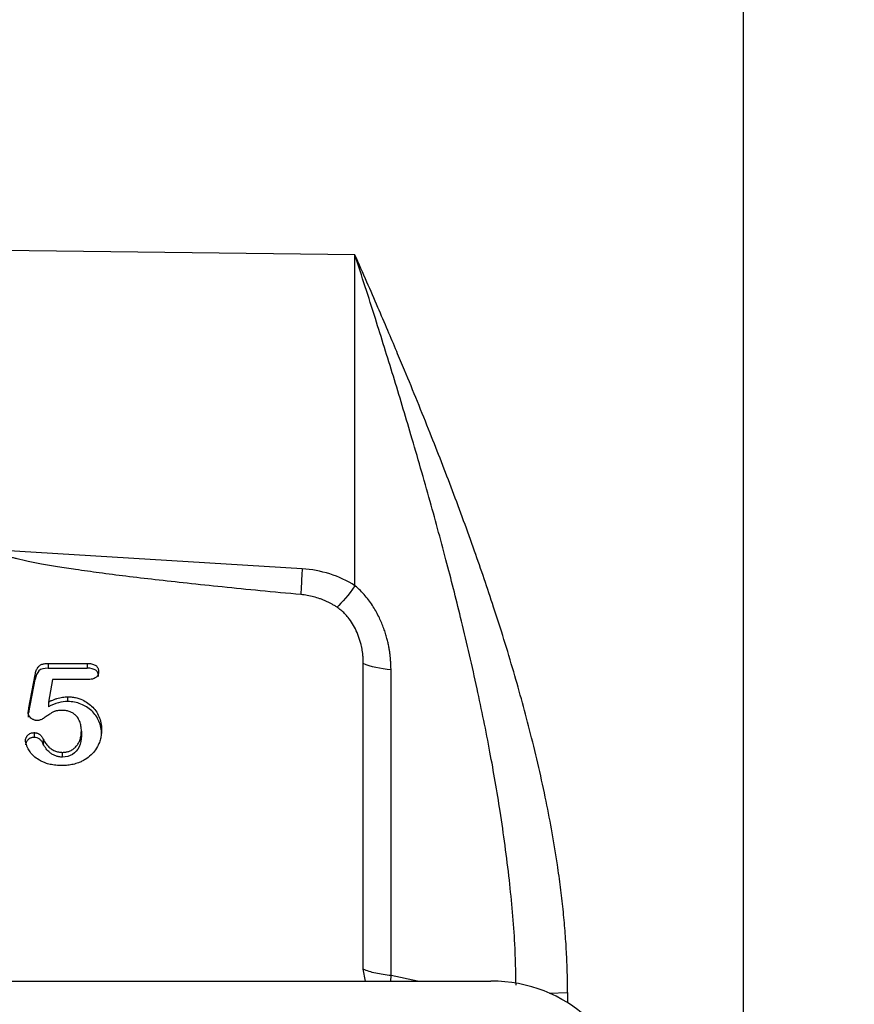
# Model space of a CAD drawing. Header units: inches. Extents: x 0.6 to 16.3, y 0.2 to 11.5.
# Tile 19 of 21: x 13 to 14.2, y 7.5 to 9. Entities that reach past the tile are written whole.
import ezdxf

# ---------------------------------------------------------------- set-up
doc = ezdxf.new("R2010")
doc.units = ezdxf.units.IN
doc.header["$MEASUREMENT"] = 0
doc.styles.add('SLDTEXTSTYLE0', font='TXT', dxfattribs={"width": 0.75})
doc.dimstyles.new('SLDDIMSTYLE1', dxfattribs={"dimtxt": 0.137795, "dimasz": 0.14, "dimexe": 0, "dimexo": 0.0625, "dimgap": 0.034449, "dimtad": 0, "dimdec": 1, "dimlfac": 1.5, "dimrnd": 1e-09, "dimzin": 4, "dimdsep": 46, "dimtxsty": 'SLDTEXTSTYLE0', "dimblk1": 'CLOSED', "dimblk2": 'CLOSED', "dimsah": 1, "dimcen": 0.09, "dimadec": 0, "dimazin": 1, "dimtfac": 1, "dimtdec": 1, "dimtofl": 0, "dimtmove": 0, "dimatfit": 3, "dimldrblk": 'CLOSED', "dimfxl": 0, "dimfrac": 2, "dimtolj": 1, "dimtzin": 12, "dimarcsym": 0})

# ---------------------------------------------------------------- blocks, each defined once
blk = doc.blocks.new('_Closed')
at = {"color": 0, "linetype": 'ByBlock', "lineweight": -2}
for p, q in [((-1, 0.166667), (0, 0)), ((-1, 0.166667), (-1, -0.166667)), ((0, 0), (-1, -0.166667)), ((0, 0), (-1, 0))]:
    blk.add_line(p, q, dxfattribs=at)
blk = doc.blocks.new('_D_1')
at = {"color": 7, "linetype": 'Continuous', "lineweight": 0}
for p, q in [((13.822, 11.0512), (13.78, 11.0512)), ((13.78, 11.0512), (13.78, 10.8324)), ((14.1274, 11.0512), (14.1694, 11.0512)), ((14.1694, 11.0512), (14.1694, 10.8324)), ((12.5455, 9.6685), (12.5455, 10.8921)), ((15.2405, 8.3774), (15.2405, 10.8921)), ((12.5455, 10.8527), (13.6591, 10.8527)), ((15.2405, 10.8527), (14.2902, 10.8527)), ((13.78, 10.8324), (13.822, 10.8324)), ((14.1694, 10.8324), (14.1274, 10.8324))]:
    blk.add_line(p, q, dxfattribs=at)
at = {"color": 7, "linetype": 'Continuous', "lineweight": 18, "xscale": 0.14, "yscale": 0.14}
for p, rotation in [((12.5455, 10.8527, 0.1197), 180.0000000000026), ((15.2405, 10.8527, 0.1197), 2.59533262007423e-12)]:
    blk.add_blockref('_Closed', p, dxfattribs=dict(at, rotation=rotation))
at = {"color": 7, "linetype": 'Continuous', "lineweight": 18, "char_height": 0.1378, "attachment_point": 1, "style": 'SLDTEXTSTYLE0'}
for s, insert in [('103', (13.822, 11.01)), ('4.0', (13.8474, 10.8039))]:
    blk.add_mtext(s, dxfattribs=dict(at, insert=insert))

msp = doc.modelspace()

# ---------------------------------------------------------------- linework, layer by layer
at = {"color": 7, "linetype": 'Continuous', "lineweight": 25}
for p, q in [((14.0552, 9.079), (14.0552, 6.7899)), ((13.4677, 8.6575), (12.9339, 8.6642)), ((13.4677, 8.157), (13.4677, 8.6575)), ((13.3878, 8.1826), (12.9274, 8.2109)), ((13.0034, 8.0395), (13.0624, 8.0395)), ((13.0034, 8.0395), (13.0034, 8.0323)), ((13.0034, 8.0323), (13.0624, 8.0323)), ((13.0624, 8.0395), (13.0624, 8.0323)), ((13.4803, 7.577), (13.4803, 8.0392)), ((13.5222, 7.5674), (13.5222, 8.0296)), ((12.9743, 7.9724), (12.9837, 8.0223)), ((12.9743, 7.9652), (12.9837, 8.0152)), ((12.9837, 8.0223), (12.9837, 8.0152)), ((13.01, 8.015), (13.0037, 7.9811)), ((13.063, 8.015), (13.01, 8.015)), ((13.0329, 7.989), (13.0329, 7.9819)), ((12.9743, 7.9724), (12.9743, 7.9652)), ((13.0037, 7.9811), (13.0037, 7.9739)), ((12.9731, 7.9652), (12.9731, 7.9581)), ((12.9821, 7.9348), (12.9821, 7.9277)), ((12.996, 7.9247), (12.996, 7.9175)), ((13.0537, 7.9372), (13.0537, 7.9301)), ((13.0251, 7.8978), (13.0251, 7.905)), ((13.4834, 7.559), (13.4803, 7.577)), ((11.417, 7.559), (13.6734, 7.559))]:
    msp.add_line(p, q, dxfattribs=at)
at = {"color": 8, "linetype": 'Continuous', "lineweight": 25}
for p, q in [((13.522, 7.559), (13.5222, 7.5674)), ((13.5623, 7.559), (13.5222, 7.5674)), ((13.7617, 7.5408), (13.7894, 7.542)), ((13.7894, 7.542), (13.7894, 7.5261))]:
    msp.add_line(p, q, dxfattribs=at)
at = {"color": 7, "linetype": 'Continuous', "lineweight": 25}
msp.add_ellipse((13.667, 7.3606), major_axis=(0.2087, 0.0437), ratio=0.927683, start_param=6.091166, end_param=7.631805, dxfattribs=at)
for points, knots in [([(14.0552, 9.0748), (14.0552, 9.0687), (14.0552, 9.0564), (14.0552, 9.0377), (14.0552, 9.019), (14.0552, 9.0001), (14.0552, 8.981), (14.0552, 8.9619), (14.0552, 8.9426), (14.0552, 8.9232), (14.0552, 8.9037), (14.0552, 8.884), (14.0552, 8.8643), (14.0552, 8.8443), (14.0552, 8.7861), (14.0552, 8.6875), (14.0552, 8.5445), (14.0552, 8.3967), (14.0552, 8.2444), (14.0552, 8.0896), (14.0552, 7.9332), (14.0552, 7.7768), (14.0552, 7.622), (14.0552, 7.4697), (14.0552, 7.322), (14.0552, 7.1789), (14.0552, 7.0745), (14.0552, 7.005), (14.0552, 6.9683), (14.0552, 6.9321), (14.0552, 6.8963), (14.0552, 6.8609), (14.0552, 6.826), (14.0552, 6.8031), (14.0552, 6.7916)], [0, 0, 0, 0, 0.00924, 0.018474, 0.027703, 0.036927, 0.046148, 0.055368, 0.064587, 0.073807, 0.083028, 0.092252, 0.10148, 0.110713, 0.119952, 0.182033, 0.244119, 0.307698, 0.371283, 0.435639, 0.500001, 0.564357, 0.628718, 0.692298, 0.755882, 0.817963, 0.880049, 0.897202, 0.914336, 0.93146, 0.948581, 0.965706, 0.982844, 1, 1, 1, 1]), ([(13.7894, 7.542), (13.7894, 7.547), (13.7894, 7.5571), (13.789, 7.5723), (13.7885, 7.5877), (13.7877, 7.6034), (13.7868, 7.6192), (13.7856, 7.6351), (13.7842, 7.6513), (13.7826, 7.6677), (13.7808, 7.6843), (13.7787, 7.701), (13.7765, 7.7179), (13.7702, 7.7614), (13.7573, 7.8335), (13.7347, 7.9308), (13.7079, 8.0287), (13.6792, 8.1209), (13.648, 8.2122), (13.6158, 8.3), (13.5804, 8.3912), (13.5519, 8.461), (13.5303, 8.5125), (13.5169, 8.5442), (13.5019, 8.5792), (13.4853, 8.6174), (13.4738, 8.6438), (13.4677, 8.6575)], [0, 0, 0, 0, 0.01293, 0.026009, 0.039238, 0.052621, 0.06616, 0.079857, 0.093714, 0.107733, 0.121917, 0.136267, 0.150785, 0.165473, 0.248058, 0.336606, 0.418381, 0.505164, 0.581172, 0.663932, 0.744064, 0.832888, 0.8597, 0.889814, 0.923234, 0.959962, 1, 1, 1, 1]), ([(13.3858, 8.1436), (13.3653, 8.1455), (13.3256, 8.1493), (13.2683, 8.1549), (13.2153, 8.1605), (13.1666, 8.1659), (13.1223, 8.1711), (13.0822, 8.1762), (13.0477, 8.181), (13.0186, 8.1855), (12.9947, 8.1895), (12.9744, 8.1934), (12.9602, 8.1966), (12.9512, 8.199), (12.9462, 8.2004), (12.9419, 8.2018), (12.9381, 8.2031), (12.9348, 8.2045), (12.9322, 8.2058), (12.9301, 8.2071), (12.9286, 8.2083), (12.9276, 8.2096), (12.9274, 8.2105), (12.9274, 8.2109)], [0, 0, 0, 0, 0.132628, 0.256047, 0.37026, 0.475271, 0.571087, 0.657715, 0.735165, 0.795018, 0.847115, 0.891481, 0.92815, 0.940474, 0.951585, 0.961491, 0.970206, 0.977748, 0.984144, 0.98944, 0.99372, 0.99714, 1, 1, 1, 1]), ([(13.3878, 8.1826), (13.3873, 8.1746), (13.3869, 8.1671), (13.3863, 8.1539), (13.386, 8.1482), (13.3858, 8.1436)], [0, 0, 0, 0, 0.5, 0.5, 1, 1, 1, 1]), ([(13.4677, 8.157), (13.4559, 8.1645), (13.443, 8.1705), (13.416, 8.1791), (13.402, 8.1817), (13.3878, 8.1826)], [0, 0, 0, 0, 0.5, 0.5, 1, 1, 1, 1]), ([(13.4677, 8.157), (13.4677, 8.157), (13.4677, 8.157), (13.4677, 8.157), (13.4577, 8.143), (13.4479, 8.1313), (13.4405, 8.1245)], [0.5604249, 0.5604249, 0.5604249, 0.5604249, 0.5604501, 0.5604501, 0.5604501, 1.0000252, 1.0000252, 1.0000252, 1.0000252]), ([(13.5222, 8.0297), (13.5222, 8.0302), (13.5222, 8.0316), (13.5222, 8.0338), (13.5221, 8.0366), (13.5219, 8.04), (13.5217, 8.0438), (13.5213, 8.0482), (13.5207, 8.0531), (13.52, 8.0585), (13.519, 8.0644), (13.5177, 8.0708), (13.516, 8.0776), (13.5139, 8.0849), (13.5113, 8.0925), (13.5083, 8.1004), (13.5046, 8.1086), (13.5003, 8.117), (13.4954, 8.1254), (13.4897, 8.1337), (13.4832, 8.1419), (13.4759, 8.1499), (13.4705, 8.1546), (13.4677, 8.157)], [0, 0, 0, 0, 0.0125, 0.028808, 0.04892, 0.072829, 0.100523, 0.131985, 0.167189, 0.2061, 0.24867, 0.29484, 0.344534, 0.397608, 0.453897, 0.513269, 0.575579, 0.640665, 0.708355, 0.778472, 0.850734, 0.924728, 1, 1, 1, 1]), ([(13.4405, 8.1245), (13.4392, 8.1254), (13.4365, 8.1271), (13.4323, 8.1295), (13.428, 8.1318), (13.4236, 8.1338), (13.4191, 8.1357), (13.413, 8.138), (13.4052, 8.1404), (13.3956, 8.1425), (13.3891, 8.1433), (13.3858, 8.1436)], [0, 0, 0, 0, 0.083589, 0.16687, 0.249999, 0.333135, 0.416435, 0.500057, 0.666696, 0.832925, 1, 1, 1, 1]), ([(13.4803, 8.0392), (13.4803, 8.041), (13.4803, 8.0445), (13.4799, 8.0497), (13.4794, 8.0549), (13.4786, 8.0601), (13.4771, 8.0677), (13.4744, 8.0774), (13.4699, 8.0889), (13.4642, 8.0996), (13.4581, 8.1082), (13.4522, 8.115), (13.4466, 8.1202), (13.4425, 8.1231), (13.4405, 8.1245)], [0, 0, 0, 0, 0.054816, 0.109358, 0.163712, 0.217967, 0.272212, 0.402655, 0.530387, 0.653836, 0.772043, 0.850958, 0.92668, 1, 1, 1, 1]), ([(12.9837, 8.0223), (12.984, 8.0235), (12.9844, 8.0257), (12.9853, 8.0287), (12.9865, 8.0313), (12.9879, 8.0336), (12.9898, 8.0359), (12.9931, 8.038), (12.9979, 8.0393), (13.0015, 8.0394), (13.0034, 8.0395)], [0, 0, 0, 0, 0.123489, 0.234915, 0.335344, 0.426228, 0.509524, 0.647913, 0.807684, 1, 1, 1, 1]), ([(13.0034, 8.0323), (12.997, 8.0323), (12.9924, 8.031), (12.9867, 8.0256), (12.9848, 8.0212), (12.9837, 8.0152)], [-2, -2, -2, -2, -1, -1, 0, 0, 0, 0]), ([(13.0624, 8.0395), (13.0636, 8.0395), (13.0659, 8.0394), (13.0691, 8.039), (13.072, 8.0382), (13.0744, 8.0371), (13.0764, 8.0357), (13.0779, 8.034), (13.079, 8.0319), (13.0797, 8.0296), (13.0798, 8.0279), (13.0798, 8.0271)], [0, 0, 0, 0, 0.1464148, 0.2769963, 0.3936193, 0.4989067, 0.5964008, 0.6905278, 0.7861825, 0.8880397, 1, 1, 1, 1]), ([(13.0798, 8.0271), (13.0798, 8.0265), (13.0797, 8.0253), (13.0794, 8.0237), (13.0788, 8.0221), (13.0779, 8.0207), (13.0769, 8.0194), (13.0746, 8.0174), (13.0699, 8.0153), (13.0655, 8.0151), (13.063, 8.015)], [0, 0, 0, 0, 0.078753, 0.153581, 0.226019, 0.297755, 0.370524, 0.445992, 0.692884, 1, 1, 1, 1]), ([(13.5222, 8.0297), (13.5222, 8.0297), (13.5222, 8.0297), (13.5222, 8.0297), (13.5059, 8.0312), (13.491, 8.0346), (13.4803, 8.0392)], [0.5222128, 0.5222128, 0.5222128, 0.5222128, 0.5229417, 0.5229417, 0.5229417, 1.0007289, 1.0007289, 1.0007289, 1.0007289]), ([(13.0037, 7.9811), (13.0051, 7.9818), (13.008, 7.9832), (13.0124, 7.985), (13.0167, 7.9864), (13.0208, 7.9876), (13.0249, 7.9884), (13.0289, 7.9889), (13.0316, 7.989), (13.0329, 7.989)], [0, 0, 0, 0, 0.16259, 0.3175661, 0.4654655, 0.6069059, 0.7425933, 0.873327, 1, 1, 1, 1]), ([(13.0329, 7.989), (13.0341, 7.989), (13.0364, 7.989), (13.0399, 7.9886), (13.0432, 7.9881), (13.0466, 7.9874), (13.0498, 7.9865), (13.055, 7.9846), (13.0618, 7.9811), (13.0695, 7.9751), (13.0759, 7.9678), (13.0806, 7.9593), (13.0838, 7.9497), (13.0842, 7.9431), (13.0843, 7.9397)], [0, 0, 0, 0, 0.0431304, 0.0854674, 0.1271942, 0.1685021, 0.2095883, 0.2506533, 0.3719725, 0.4927032, 0.6142591, 0.7389501, 0.8670219, 1, 1, 1, 1]), ([(12.9731, 7.9652), (12.9732, 7.9656), (12.9733, 7.9668), (12.9737, 7.9691), (12.9741, 7.9712), (12.9743, 7.9724)], [0, 0, 0, 0, 0.15203, 0.48532, 1, 1, 1, 1]), ([(13.0255, 7.9685), (13.024, 7.9685), (13.0213, 7.9684), (13.0175, 7.9681), (13.0146, 7.9675), (13.0124, 7.9667), (13.0099, 7.9653), (13.0063, 7.9631), (13.0025, 7.9605), (12.999, 7.958), (12.9963, 7.9563), (12.9938, 7.9549), (12.9914, 7.954), (12.9892, 7.9533), (12.9878, 7.9532), (12.9871, 7.9532)], [0, 0, 0, 0, 0.103901, 0.192499, 0.266641, 0.313606, 0.357327, 0.467606, 0.610737, 0.693707, 0.771318, 0.839806, 0.900124, 0.953111, 1, 1, 1, 1]), ([(13.0537, 7.9372), (13.0537, 7.9385), (13.0536, 7.9411), (13.0531, 7.9447), (13.0521, 7.9495), (13.0499, 7.955), (13.046, 7.9604), (13.0414, 7.9642), (13.0366, 7.9667), (13.0312, 7.9682), (13.0274, 7.9684), (13.0255, 7.9685)], [0, 0, 0, 0, 0.084834, 0.165068, 0.241267, 0.401412, 0.547061, 0.658756, 0.772021, 0.883497, 1, 1, 1, 1]), ([(13.0843, 7.9325), (13.0843, 7.9395), (13.083, 7.946), (13.0777, 7.9581), (13.074, 7.9633), (13.0646, 7.9722), (13.0591, 7.9756), (13.0467, 7.9806), (13.04, 7.9819), (13.0329, 7.9819)], [-4, -4, -4, -4, -3, -3, -2, -2, -1, -1, 0, 0, 0, 0]), ([(12.9871, 7.9532), (12.9865, 7.9532), (12.9853, 7.9532), (12.9836, 7.9536), (12.9819, 7.9541), (12.9803, 7.9548), (12.9788, 7.9557), (12.9769, 7.9572), (12.975, 7.9592), (12.9734, 7.9621), (12.9732, 7.9642), (12.9731, 7.9652)], [0, 0, 0, 0, 0.085374, 0.168922, 0.251996, 0.33597, 0.422176, 0.511846, 0.683462, 0.841875, 1, 1, 1, 1]), ([(13.0843, 7.9397), (13.0843, 7.9384), (13.0843, 7.9359), (13.0839, 7.9323), (13.0834, 7.9287), (13.0826, 7.9252), (13.0815, 7.9218), (13.0795, 7.9163), (13.0755, 7.9089), (13.0685, 7.9007), (13.0611, 7.8951), (13.0545, 7.8914), (13.0485, 7.8888), (13.0414, 7.8867), (13.0332, 7.8853), (13.0275, 7.8852), (13.0246, 7.8851)], [0, 0, 0, 0, 0.042705, 0.084594, 0.125816, 0.166525, 0.20688, 0.247047, 0.368233, 0.486364, 0.606899, 0.670091, 0.732528, 0.818013, 0.906692, 1, 1, 1, 1]), ([(12.9693, 7.9234), (12.9693, 7.9238), (12.9693, 7.9247), (12.9697, 7.9261), (12.9702, 7.9274), (12.9709, 7.9287), (12.9718, 7.93), (12.9736, 7.932), (12.9769, 7.9343), (12.9803, 7.9347), (12.9821, 7.9348)], [0, 0, 0, 0, 0.0750537, 0.150221, 0.226914, 0.306463, 0.3900626, 0.4787435, 0.7369488, 1, 1, 1, 1]), ([(12.9821, 7.9277), (12.9814, 7.9276), (12.9802, 7.9276), (12.9784, 7.9272), (12.9767, 7.9266), (12.9751, 7.9258), (12.9735, 7.9246), (12.9719, 7.923), (12.9705, 7.921), (12.9694, 7.9186), (12.9693, 7.917), (12.9693, 7.9162)], [0, 0, 0, 0, 0.096579, 0.189228, 0.279945, 0.370857, 0.475897, 0.589428, 0.734722, 0.869171, 1, 1, 1, 1]), ([(13.0246, 7.8851), (13.023, 7.8851), (13.0198, 7.8852), (13.0152, 7.8855), (13.0108, 7.886), (13.0066, 7.8868), (13.0026, 7.8877), (12.9985, 7.8891), (12.9939, 7.891), (12.988, 7.8943), (12.9827, 7.8981), (12.9785, 7.9023), (12.976, 7.9054), (12.9739, 7.9087), (12.9721, 7.9122), (12.9705, 7.916), (12.9695, 7.9197), (12.9693, 7.9222), (12.9693, 7.9234)], [0, 0, 0, 0, 0.063968, 0.12503, 0.183357, 0.239147, 0.292628, 0.344054, 0.413567, 0.488515, 0.616843, 0.675556, 0.731682, 0.780533, 0.835853, 0.896504, 0.950883, 1, 1, 1, 1]), ([(12.9821, 7.9348), (12.9827, 7.9348), (12.9839, 7.9348), (12.9856, 7.9344), (12.9873, 7.9339), (12.9889, 7.9332), (12.9911, 7.9318), (12.9938, 7.9291), (12.9952, 7.9262), (12.996, 7.9247)], [0, 0, 0, 0, 0.097928, 0.191981, 0.283698, 0.374737, 0.466792, 0.711416, 1, 1, 1, 1]), ([(12.996, 7.9175), (12.9957, 7.9183), (12.995, 7.9197), (12.9937, 7.9217), (12.9923, 7.9234), (12.9902, 7.9254), (12.9868, 7.9273), (12.9837, 7.9275), (12.9821, 7.9277)], [0, 0, 0, 0, 0.140202, 0.269844, 0.390438, 0.503854, 0.746319, 1, 1, 1, 1]), ([(12.996, 7.9247), (12.9965, 7.9237), (12.9975, 7.9217), (12.9993, 7.919), (13.0013, 7.9164), (13.0034, 7.9141), (13.0056, 7.912), (13.0088, 7.9096), (13.0132, 7.9072), (13.019, 7.9053), (13.0231, 7.9051), (13.0251, 7.905)], [0, 0, 0, 0, 0.093881, 0.184247, 0.271653, 0.356713, 0.44009, 0.522492, 0.682368, 0.839073, 1, 1, 1, 1]), ([(13.0251, 7.905), (13.026, 7.905), (13.0276, 7.9051), (13.03, 7.9054), (13.0324, 7.9058), (13.0346, 7.9065), (13.0379, 7.9077), (13.0419, 7.9101), (13.0461, 7.914), (13.0495, 7.9189), (13.0519, 7.9245), (13.0534, 7.9307), (13.0536, 7.935), (13.0537, 7.9372)], [0, 0, 0, 0, 0.050153, 0.098829, 0.146386, 0.193207, 0.239693, 0.355443, 0.473842, 0.594478, 0.722904, 0.856732, 1, 1, 1, 1]), ([(13.0537, 7.9301), (13.0537, 7.9239), (13.0525, 7.9183), (13.0479, 7.9086), (13.0445, 7.9048), (13.0358, 7.8992), (13.0308, 7.8978), (13.0251, 7.8978)], [-3, -3, -3, -3, -2, -2, -1, -1, 0, 0, 0, 0]), ([(13.0251, 7.8978), (13.0242, 7.8979), (13.0224, 7.8979), (13.0198, 7.8982), (13.0173, 7.8988), (13.0148, 7.8996), (13.0124, 7.9005), (13.0101, 7.9017), (13.0079, 7.9032), (13.0044, 7.9058), (12.9999, 7.9104), (12.9974, 7.9151), (12.996, 7.9175)], [0, 0, 0, 0, 0.0709402, 0.1403416, 0.2087807, 0.2768584, 0.3451852, 0.4143651, 0.48498, 0.5575775, 0.770376, 1, 1, 1, 1]), ([(13.5222, 7.5674), (13.5141, 7.5682), (13.5062, 7.5694), (13.492, 7.5726), (13.4857, 7.5747), (13.4803, 7.577)], [0, 0, 0, 0, 0.5, 0.5, 1, 1, 1, 1])]:
    msp.add_open_spline(points, degree=3, knots=knots, dxfattribs=at)
at = {"color": 8, "linetype": 'Continuous', "lineweight": 25}
msp.add_open_spline([(13.7114, 7.5527), (13.711, 7.5735), (13.7099, 7.6266), (13.7016, 7.7146), (13.6887, 7.8114), (13.6719, 7.9079), (13.6524, 8.0039), (13.6304, 8.0989), (13.6064, 8.1933), (13.5809, 8.2873), (13.5536, 8.3817), (13.5259, 8.4738), (13.4975, 8.5647), (13.478, 8.6254), (13.4677, 8.6575)], degree=3, knots=[0, 0, 0, 0, 0.054203, 0.138191, 0.22923, 0.307806, 0.3929, 0.48453, 0.563192, 0.649036, 0.742065, 0.824882, 0.907457, 1, 1, 1, 1], dxfattribs=at)
at = {"color": 7, "linetype": 'Continuous', "lineweight": 25}
for points in [[(13.0798, 8.0199), (13.0798, 8.0282), (13.074, 8.0323), (13.0624, 8.0323)], [(13.0329, 7.9819), (13.0239, 7.9819), (13.0142, 7.9792), (13.0037, 7.9739)]]:
    msp.add_open_spline(points, degree=3, dxfattribs=at)

# ---------------------------------------------------------------- dimensions: what is measured, and where the dimension line sits
at = {"color": 7, "linetype": 'Continuous', "lineweight": 18}
dim = msp.add_linear_dim(base=(12.5455, 10.8527), p1=(15.2405, 8.338), p2=(12.5455, 9.6291), angle=0, dimstyle='SLDDIMSTYLE1', dxfattribs=at)
dim.commit()
dim.dimension.update_dxf_attribs({"geometry": '_D_1', "text_midpoint": (13.9747, 10.8527), "dimtype": 160})

doc.saveas('drawing.dxf')
